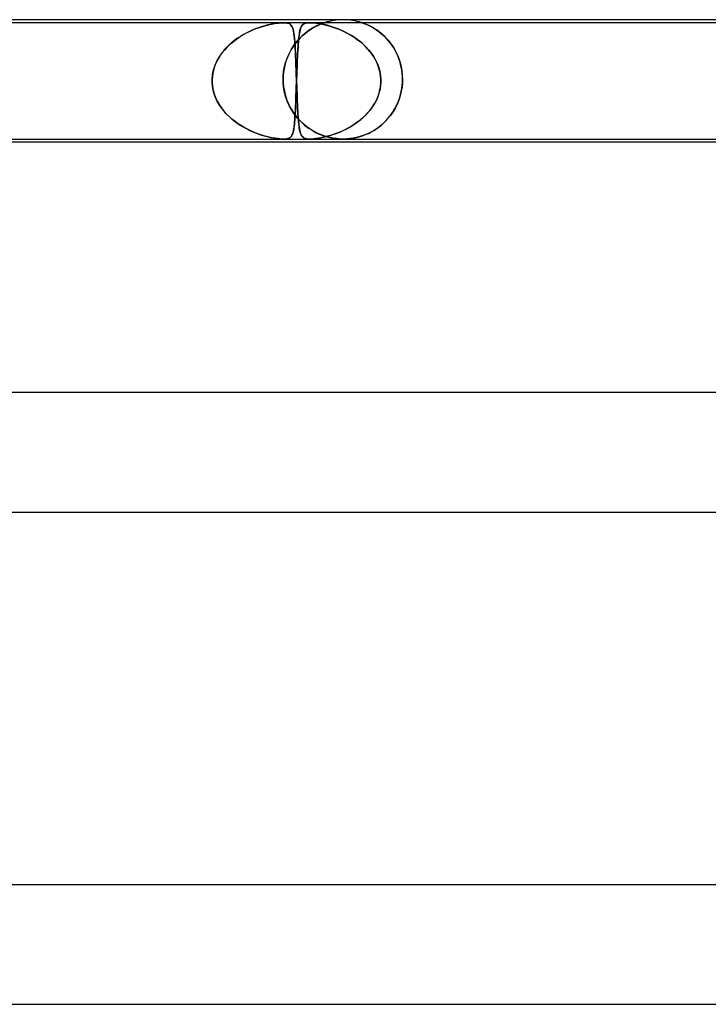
# Model space of a CAD drawing. Header units: millimetres. Extents: x -535 to 535, y -2 to 330.
# Tile 63 of 88: x 144 to 167, y 297 to 330. Entities that reach past the tile are written whole.
import ezdxf

# ---------------------------------------------------------------- set-up
doc = ezdxf.new("R2010")
doc.units = ezdxf.units.MM
doc.layers.add('HIDDEN', color=7, linetype='Continuous')
doc.layers.add('THICK', color=7, linetype='Continuous')

msp = doc.modelspace()

# ---------------------------------------------------------------- linework, layer by layer
at = {"layer": 'HIDDEN'}
for p, q in [((153.001, 329.9), (131.964, 329.9)), ((151.88, 329.616), (152.021, 329.677)), ((152.08, 329.7), (151.994, 329.666)), ((152.021, 329.677), (152.159, 329.729)), ((152.164, 329.731), (152.08, 329.7)), ((152.159, 329.729), (152.292, 329.773)), ((152.246, 329.759), (152.164, 329.731)), ((152.326, 329.784), (152.246, 329.759)), ((152.292, 329.773), (152.421, 329.81)), ((152.403, 329.805), (152.326, 329.784)), ((152.476, 329.824), (152.403, 329.805)), ((152.421, 329.81), (152.543, 329.84)), ((152.548, 329.841), (152.476, 329.824)), ((152.543, 329.84), (152.656, 329.863)), ((152.621, 329.856), (152.548, 329.841)), ((152.692, 329.869), (152.621, 329.856)), ((152.656, 329.863), (152.752, 329.879)), ((152.761, 329.88), (152.692, 329.869)), ((152.752, 329.879), (152.83, 329.889)), ((152.828, 329.889), (152.761, 329.88)), ((152.891, 329.895), (152.828, 329.889)), ((152.83, 329.889), (152.892, 329.895)), ((152.95, 329.899), (152.891, 329.895)), ((152.892, 329.895), (152.947, 329.899)), ((152.947, 329.899), (152.998, 329.9)), ((153.003, 329.9), (152.95, 329.899)), ((152.998, 329.9), (153.046, 329.899)), ((153.884, 329.9), (153.001, 329.9)), ((153.049, 329.899), (153.003, 329.9)), ((153.046, 329.899), (153.089, 329.895)), ((153.088, 329.895), (153.049, 329.899)), ((153.125, 329.889), (153.088, 329.895)), ((153.089, 329.895), (153.127, 329.889)), ((153.163, 329.879), (153.125, 329.889)), ((153.127, 329.889), (153.159, 329.88)), ((153.159, 329.88), (153.186, 329.869)), ((153.198, 329.863), (153.163, 329.879)), ((153.186, 329.869), (153.21, 329.856)), ((153.232, 329.84), (153.198, 329.863)), ((153.21, 329.856), (153.23, 329.841)), ((153.23, 329.841), (153.248, 329.824)), ((153.259, 329.81), (153.232, 329.84)), ((153.248, 329.824), (153.263, 329.805)), ((153.283, 329.773), (153.259, 329.81)), ((153.263, 329.805), (153.277, 329.784)), ((153.277, 329.784), (153.29, 329.759)), ((153.302, 329.729), (153.283, 329.773)), ((153.29, 329.759), (153.302, 329.731)), ((153.302, 329.731), (153.312, 329.7)), ((153.319, 329.677), (153.302, 329.729)), ((153.312, 329.7), (153.322, 329.666)), ((153.334, 329.616), (153.319, 329.677)), ((153.551, 329.634), (153.563, 329.679)), ((153.567, 329.691), (153.554, 329.647)), ((153.563, 329.679), (153.576, 329.719)), ((153.58, 329.73), (153.567, 329.691)), ((153.576, 329.719), (153.59, 329.754)), ((153.595, 329.764), (153.58, 329.73)), ((153.59, 329.754), (153.606, 329.785)), ((153.612, 329.793), (153.595, 329.764)), ((153.606, 329.785), (153.625, 329.811)), ((153.631, 329.819), (153.612, 329.793)), ((153.625, 329.811), (153.646, 329.835)), ((153.652, 329.84), (153.631, 329.819)), ((153.646, 329.835), (153.673, 329.855)), ((153.677, 329.858), (153.652, 329.84)), ((153.673, 329.855), (153.705, 329.872)), ((153.705, 329.873), (153.677, 329.858)), ((153.705, 329.872), (153.743, 329.885)), ((153.74, 329.884), (153.705, 329.873)), ((153.781, 329.893), (153.74, 329.884)), ((153.743, 329.885), (153.785, 329.894)), ((153.829, 329.898), (153.781, 329.893)), ((153.785, 329.894), (153.831, 329.898)), ((153.81, 329.61), (153.9, 329.672)), ((153.885, 329.9), (153.829, 329.898)), ((153.831, 329.898), (153.883, 329.9)), ((153.919, 329.685), (153.86, 329.646)), ((153.883, 329.9), (153.946, 329.898)), ((174.921, 329.9), (153.884, 329.9)), ((153.943, 329.898), (153.885, 329.9)), ((153.9, 329.672), (153.987, 329.726)), ((153.976, 329.719), (153.919, 329.685)), ((154.009, 329.894), (153.943, 329.898)), ((153.946, 329.898), (154.016, 329.893)), ((154.03, 329.75), (153.976, 329.719)), ((153.987, 329.726), (154.07, 329.771)), ((154.086, 329.885), (154.009, 329.894)), ((154.016, 329.893), (154.092, 329.884)), ((154.081, 329.777), (154.03, 329.75)), ((154.07, 329.771), (154.147, 329.809)), ((154.129, 329.801), (154.081, 329.777)), ((154.174, 329.872), (154.086, 329.885)), ((154.092, 329.884), (154.172, 329.873)), ((154.174, 329.822), (154.129, 329.801)), ((154.147, 329.809), (154.216, 329.84)), ((154.172, 329.873), (154.254, 329.858)), ((154.268, 329.855), (154.174, 329.872)), ((154.214, 329.839), (154.174, 329.822)), ((154.253, 329.855), (154.214, 329.839)), ((154.216, 329.84), (154.274, 329.864)), ((154.291, 329.87), (154.253, 329.855)), ((154.254, 329.858), (154.339, 329.84)), ((154.363, 329.835), (154.268, 329.855)), ((154.274, 329.864), (154.321, 329.881)), ((154.325, 329.883), (154.291, 329.87)), ((154.321, 329.881), (154.352, 329.892)), ((154.352, 329.892), (154.325, 329.883)), ((154.339, 329.84), (154.429, 329.819)), ((154.352, 329.892), (154.37, 329.898)), ((154.369, 329.898), (154.352, 329.892)), ((154.459, 329.811), (154.363, 329.835)), ((154.375, 329.9), (154.369, 329.898)), ((154.37, 329.898), (154.375, 329.9)), ((154.429, 329.819), (154.523, 329.793)), ((154.553, 329.785), (154.459, 329.811)), ((154.523, 329.793), (154.621, 329.764)), ((154.651, 329.754), (154.553, 329.785)), ((154.621, 329.764), (154.721, 329.73)), ((154.752, 329.719), (154.651, 329.754)), ((154.721, 329.73), (154.825, 329.691)), ((154.855, 329.679), (154.752, 329.719)), ((154.825, 329.691), (154.931, 329.647)), ((154.96, 329.634), (154.855, 329.679)), ((155.628, 329.899), (155.625, 329.9)), ((155.625, 329.9), (155.627, 329.899)), ((155.627, 329.899), (155.634, 329.897)), ((155.637, 329.896), (155.628, 329.899)), ((155.634, 329.897), (155.647, 329.892)), ((155.652, 329.891), (155.637, 329.896)), ((155.647, 329.892), (155.666, 329.886)), ((155.674, 329.883), (155.652, 329.891)), ((155.666, 329.886), (155.69, 329.877)), ((155.703, 329.872), (155.674, 329.883)), ((155.69, 329.877), (155.722, 329.865)), ((155.74, 329.858), (155.703, 329.872)), ((155.722, 329.865), (155.762, 329.849)), ((155.784, 329.84), (155.74, 329.858)), ((155.762, 329.849), (155.811, 329.828)), ((155.833, 329.818), (155.784, 329.84)), ((155.811, 329.828), (155.865, 329.803)), ((155.887, 329.792), (155.833, 329.818)), ((155.865, 329.803), (155.925, 329.772)), ((155.944, 329.761), (155.887, 329.792)), ((155.925, 329.772), (155.991, 329.736)), ((156.006, 329.727), (155.944, 329.761)), ((155.991, 329.736), (156.06, 329.694)), ((156.069, 329.688), (156.006, 329.727)), ((156.06, 329.694), (156.133, 329.646)), ((156.135, 329.644), (156.069, 329.688)), ((151.321, 329.274), (151.457, 329.375)), ((151.476, 329.388), (151.395, 329.331)), ((151.457, 329.375), (151.596, 329.465)), ((151.56, 329.442), (151.476, 329.388)), ((151.645, 329.494), (151.56, 329.442)), ((151.596, 329.465), (151.738, 329.545)), ((151.731, 329.542), (151.645, 329.494)), ((151.819, 329.586), (151.731, 329.542)), ((151.738, 329.545), (151.88, 329.616)), ((151.907, 329.628), (151.819, 329.586)), ((151.994, 329.666), (151.907, 329.628)), ((153.322, 329.666), (153.331, 329.628)), ((153.331, 329.628), (153.339, 329.586)), ((153.347, 329.545), (153.334, 329.616)), ((153.339, 329.586), (153.347, 329.542)), ((153.358, 329.465), (153.347, 329.545)), ((153.347, 329.542), (153.354, 329.494)), ((153.354, 329.494), (153.36, 329.442)), ((153.367, 329.375), (153.358, 329.465)), ((153.36, 329.442), (153.366, 329.388)), ((153.366, 329.388), (153.372, 329.331)), ((153.376, 329.274), (153.367, 329.375)), ((153.469, 329.295), (153.55, 329.384)), ((153.557, 329.391), (153.498, 329.328)), ((153.515, 329.412), (153.507, 329.337)), ((153.507, 329.34), (153.515, 329.407)), ((153.524, 329.48), (153.515, 329.412)), ((153.515, 329.407), (153.522, 329.471)), ((153.522, 329.471), (153.531, 329.529)), ((153.533, 329.542), (153.524, 329.48)), ((153.531, 329.529), (153.541, 329.584)), ((153.543, 329.597), (153.533, 329.542)), ((153.541, 329.584), (153.551, 329.634)), ((153.554, 329.647), (153.543, 329.597)), ((153.55, 329.384), (153.635, 329.466)), ((153.617, 329.45), (153.557, 329.391)), ((153.678, 329.504), (153.617, 329.45)), ((153.635, 329.466), (153.722, 329.541)), ((153.739, 329.555), (153.678, 329.504)), ((153.722, 329.541), (153.81, 329.61)), ((153.8, 329.602), (153.739, 329.555)), ((153.86, 329.646), (153.8, 329.602)), ((154.931, 329.647), (155.039, 329.597)), ((155.066, 329.584), (154.96, 329.634)), ((155.039, 329.597), (155.149, 329.542)), ((155.171, 329.529), (155.066, 329.584)), ((155.149, 329.542), (155.258, 329.48)), ((155.274, 329.471), (155.171, 329.529)), ((155.258, 329.48), (155.367, 329.412)), ((155.374, 329.407), (155.274, 329.471)), ((155.367, 329.412), (155.474, 329.337)), ((155.47, 329.34), (155.374, 329.407)), ((156.133, 329.646), (156.208, 329.591)), ((156.202, 329.596), (156.135, 329.644)), ((156.27, 329.542), (156.202, 329.596)), ((156.208, 329.591), (156.284, 329.53)), ((156.336, 329.484), (156.27, 329.542)), ((156.284, 329.53), (156.359, 329.463)), ((156.402, 329.421), (156.336, 329.484)), ((156.359, 329.463), (156.432, 329.39)), ((156.465, 329.355), (156.402, 329.421)), ((156.432, 329.39), (156.504, 329.311)), ((156.526, 329.285), (156.465, 329.355)), ((150.961, 328.915), (151.071, 329.043)), ((151.095, 329.069), (151.028, 328.995)), ((151.071, 329.043), (151.191, 329.163)), ((151.166, 329.139), (151.095, 329.069)), ((151.239, 329.206), (151.166, 329.139)), ((151.191, 329.163), (151.321, 329.274)), ((151.316, 329.27), (151.239, 329.206)), ((151.395, 329.331), (151.316, 329.27)), ((153.28, 329.035), (153.231, 328.951)), ((153.255, 328.993), (153.321, 329.1)), ((153.331, 329.115), (153.28, 329.035)), ((153.321, 329.1), (153.393, 329.2)), ((153.385, 329.19), (153.331, 329.115)), ((153.372, 329.331), (153.377, 329.27)), ((153.384, 329.163), (153.376, 329.274)), ((153.377, 329.27), (153.381, 329.206)), ((153.381, 329.206), (153.386, 329.139)), ((153.392, 329.043), (153.384, 329.163)), ((153.441, 329.261), (153.385, 329.19)), ((153.386, 329.139), (153.39, 329.069)), ((153.39, 329.069), (153.394, 328.995)), ((153.398, 328.915), (153.392, 329.043)), ((153.393, 329.2), (153.469, 329.295)), ((153.498, 329.328), (153.441, 329.261)), ((153.478, 328.939), (153.483, 329.028)), ((153.486, 329.075), (153.48, 328.976)), ((153.483, 329.028), (153.489, 329.112)), ((153.493, 329.168), (153.486, 329.075)), ((153.489, 329.112), (153.494, 329.192)), ((153.5, 329.256), (153.493, 329.168)), ((153.494, 329.192), (153.501, 329.268)), ((153.507, 329.337), (153.5, 329.256)), ((153.501, 329.268), (153.507, 329.34)), ((155.564, 329.268), (155.47, 329.34)), ((155.474, 329.337), (155.579, 329.256)), ((155.653, 329.192), (155.564, 329.268)), ((155.579, 329.256), (155.68, 329.168)), ((155.739, 329.112), (155.653, 329.192)), ((155.68, 329.168), (155.775, 329.075)), ((155.819, 329.028), (155.739, 329.112)), ((155.775, 329.075), (155.864, 328.976)), ((155.894, 328.939), (155.819, 329.028)), ((156.504, 329.311), (156.574, 329.225)), ((156.584, 329.211), (156.526, 329.285)), ((156.574, 329.225), (156.641, 329.133)), ((156.64, 329.134), (156.584, 329.211)), ((156.692, 329.053), (156.64, 329.134)), ((156.641, 329.133), (156.704, 329.034)), ((156.741, 328.968), (156.692, 329.053)), ((156.704, 329.034), (156.763, 328.928)), ((150.779, 328.633), (150.863, 328.778)), ((150.849, 328.756), (150.799, 328.67)), ((150.904, 328.839), (150.849, 328.756)), ((150.863, 328.778), (150.961, 328.915)), ((150.964, 328.919), (150.904, 328.839)), ((151.028, 328.995), (150.964, 328.919)), ((153.095, 328.644), (153.141, 328.765)), ((153.143, 328.769), (153.105, 328.671)), ((153.141, 328.765), (153.195, 328.882)), ((153.185, 328.862), (153.143, 328.769)), ((153.231, 328.951), (153.185, 328.862)), ((153.195, 328.882), (153.255, 328.993)), ((153.394, 328.995), (153.398, 328.919)), ((153.398, 328.919), (153.402, 328.839)), ((153.405, 328.778), (153.398, 328.915)), ((153.402, 328.839), (153.406, 328.756)), ((153.411, 328.633), (153.405, 328.778)), ((153.406, 328.756), (153.409, 328.67)), ((153.468, 328.76), (153.463, 328.644)), ((153.463, 328.651), (153.468, 328.751)), ((153.474, 328.871), (153.468, 328.76)), ((153.468, 328.751), (153.473, 328.847)), ((153.473, 328.847), (153.478, 328.939)), ((153.48, 328.976), (153.474, 328.871)), ((155.864, 328.976), (155.947, 328.871)), ((155.964, 328.847), (155.894, 328.939)), ((155.947, 328.871), (156.022, 328.76)), ((156.027, 328.751), (155.964, 328.847)), ((156.022, 328.76), (156.088, 328.644)), ((156.084, 328.651), (156.027, 328.751)), ((156.786, 328.881), (156.741, 328.968)), ((156.763, 328.928), (156.817, 328.814)), ((156.827, 328.79), (156.786, 328.881)), ((156.817, 328.814), (156.865, 328.694)), ((156.864, 328.697), (156.827, 328.79)), ((156.896, 328.602), (156.864, 328.697)), ((156.865, 328.694), (156.907, 328.567)), ((150.679, 328.394), (150.651, 328.298)), ((150.658, 328.325), (150.71, 328.481)), ((150.713, 328.489), (150.679, 328.394)), ((150.71, 328.481), (150.779, 328.633)), ((150.753, 328.581), (150.713, 328.489)), ((150.799, 328.67), (150.753, 328.581)), ((153.019, 328.351), (153.001, 328.237)), ((153.005, 328.262), (153.026, 328.391)), ((153.042, 328.462), (153.019, 328.351)), ((153.026, 328.391), (153.057, 328.519)), ((153.071, 328.569), (153.042, 328.462)), ((153.057, 328.519), (153.095, 328.644)), ((153.105, 328.671), (153.071, 328.569)), ((153.409, 328.67), (153.413, 328.581)), ((153.417, 328.481), (153.411, 328.633)), ((153.413, 328.581), (153.416, 328.489)), ((153.416, 328.489), (153.42, 328.394)), ((153.422, 328.325), (153.417, 328.481)), ((153.42, 328.394), (153.423, 328.298)), ((153.452, 328.398), (153.447, 328.268)), ((153.45, 328.334), (153.454, 328.442)), ((153.457, 328.523), (153.452, 328.398)), ((153.454, 328.442), (153.459, 328.548)), ((153.463, 328.644), (153.457, 328.523)), ((153.459, 328.548), (153.463, 328.651)), ((156.134, 328.548), (156.084, 328.651)), ((156.088, 328.644), (156.145, 328.523)), ((156.177, 328.442), (156.134, 328.548)), ((156.145, 328.523), (156.192, 328.398)), ((156.211, 328.334), (156.177, 328.442)), ((156.192, 328.398), (156.227, 328.268)), ((156.924, 328.504), (156.896, 328.602)), ((156.907, 328.567), (156.941, 328.433)), ((156.947, 328.404), (156.924, 328.504)), ((156.941, 328.433), (156.966, 328.293)), ((156.965, 328.304), (156.947, 328.404)), ((150.609, 328), (150.624, 328.163)), ((150.616, 328.1), (150.609, 328)), ((150.63, 328.2), (150.616, 328.1)), ((150.624, 328.163), (150.658, 328.325)), ((150.651, 328.298), (150.63, 328.2)), ((152.987, 328), (152.991, 328.131)), ((152.991, 328.12), (152.987, 328)), ((152.991, 328.131), (153.005, 328.262)), ((153.001, 328.237), (152.991, 328.12)), ((153.428, 328.163), (153.422, 328.325)), ((153.423, 328.298), (153.427, 328.2)), ((153.427, 328.2), (153.43, 328.1)), ((153.434, 328), (153.428, 328.163)), ((153.43, 328.1), (153.434, 328)), ((153.442, 328.135), (153.438, 328)), ((153.438, 328), (153.442, 328.113)), ((153.447, 328.268), (153.442, 328.135)), ((153.442, 328.113), (153.446, 328.224)), ((153.446, 328.224), (153.45, 328.334)), ((156.237, 328.224), (156.211, 328.334)), ((156.227, 328.268), (156.251, 328.135)), ((156.254, 328.113), (156.237, 328.224)), ((156.251, 328.135), (156.262, 328)), ((156.262, 328), (156.254, 328.113)), ((156.977, 328.203), (156.965, 328.304)), ((156.966, 328.293), (156.982, 328.149)), ((156.985, 328.102), (156.977, 328.203)), ((156.982, 328.149), (156.987, 328)), ((156.987, 328), (156.985, 328.102)), ((150.608, 327.983), (150.609, 328)), ((150.609, 328), (150.608, 327.983)), ((150.608, 327.967), (150.608, 327.983)), ((150.608, 327.983), (150.608, 327.967)), ((150.608, 327.95), (150.608, 327.967)), ((150.608, 327.967), (150.608, 327.95)), ((150.608, 327.933), (150.608, 327.95)), ((150.608, 327.95), (150.608, 327.933)), ((150.608, 327.917), (150.608, 327.933)), ((150.608, 327.933), (150.608, 327.917)), ((150.609, 327.9), (150.608, 327.917)), ((150.608, 327.917), (150.609, 327.9)), ((150.62, 327.768), (150.609, 327.9)), ((150.609, 327.9), (150.62, 327.769)), ((150.62, 327.769), (150.642, 327.64)), ((150.643, 327.638), (150.62, 327.768)), ((152.987, 328), (152.987, 327.983)), ((152.987, 327.983), (152.987, 328)), ((152.987, 327.983), (152.987, 327.967)), ((152.987, 327.967), (152.987, 327.983)), ((152.987, 327.967), (152.988, 327.95)), ((152.988, 327.95), (152.987, 327.967)), ((152.988, 327.95), (152.988, 327.933)), ((152.988, 327.933), (152.988, 327.95)), ((152.988, 327.933), (152.989, 327.917)), ((152.989, 327.917), (152.988, 327.933)), ((152.989, 327.917), (152.989, 327.9)), ((152.989, 327.9), (152.989, 327.917)), ((153.002, 327.754), (152.989, 327.9)), ((152.989, 327.9), (153.003, 327.749)), ((153.025, 327.611), (153.002, 327.754)), ((153.003, 327.749), (153.028, 327.599)), ((153.424, 327.607), (153.429, 327.752)), ((153.43, 327.789), (153.426, 327.677)), ((153.429, 327.752), (153.434, 327.9)), ((153.434, 327.9), (153.43, 327.789)), ((153.434, 328), (153.434, 327.983)), ((153.434, 327.983), (153.434, 328)), ((153.434, 327.983), (153.435, 327.967)), ((153.435, 327.967), (153.434, 327.983)), ((153.435, 327.917), (153.434, 327.9)), ((153.434, 327.9), (153.435, 327.917)), ((153.435, 327.967), (153.436, 327.95)), ((153.436, 327.95), (153.435, 327.967)), ((153.436, 327.95), (153.435, 327.933)), ((153.435, 327.933), (153.436, 327.95)), ((153.435, 327.933), (153.435, 327.917)), ((153.435, 327.917), (153.435, 327.933)), ((153.437, 327.983), (153.436, 327.967)), ((153.436, 327.967), (153.437, 327.983)), ((153.436, 327.967), (153.436, 327.95)), ((153.436, 327.95), (153.436, 327.967)), ((153.436, 327.95), (153.436, 327.933)), ((153.436, 327.933), (153.436, 327.95)), ((153.436, 327.933), (153.437, 327.917)), ((153.437, 327.917), (153.436, 327.933)), ((153.438, 328), (153.437, 327.983)), ((153.437, 327.983), (153.438, 328)), ((153.437, 327.917), (153.437, 327.9)), ((153.437, 327.9), (153.437, 327.917)), ((153.437, 327.9), (153.442, 327.769)), ((153.442, 327.768), (153.437, 327.9)), ((153.442, 327.769), (153.447, 327.64)), ((153.447, 327.638), (153.442, 327.768)), ((156.221, 327.607), (156.249, 327.752)), ((156.254, 327.789), (156.237, 327.677)), ((156.249, 327.752), (156.262, 327.9)), ((156.262, 327.9), (156.254, 327.789)), ((156.263, 327.983), (156.262, 328)), ((156.262, 328), (156.263, 327.983)), ((156.262, 327.9), (156.263, 327.917)), ((156.263, 327.917), (156.262, 327.9)), ((156.263, 327.967), (156.263, 327.983)), ((156.263, 327.983), (156.263, 327.967)), ((156.263, 327.95), (156.263, 327.967)), ((156.263, 327.967), (156.263, 327.95)), ((156.263, 327.933), (156.263, 327.95)), ((156.263, 327.95), (156.263, 327.933)), ((156.263, 327.917), (156.263, 327.933)), ((156.263, 327.933), (156.263, 327.917)), ((156.946, 327.593), (156.964, 327.694)), ((156.972, 327.749), (156.947, 327.599)), ((156.964, 327.694), (156.977, 327.797)), ((156.985, 327.9), (156.972, 327.749)), ((156.977, 327.797), (156.985, 327.9)), ((156.985, 327.9), (156.986, 327.917)), ((156.986, 327.917), (156.985, 327.9)), ((156.986, 327.933), (156.987, 327.95)), ((156.987, 327.95), (156.986, 327.933)), ((156.986, 327.917), (156.986, 327.933)), ((156.986, 327.933), (156.986, 327.917)), ((156.987, 327.983), (156.987, 328)), ((156.987, 328), (156.987, 327.983)), ((156.987, 327.967), (156.987, 327.983)), ((156.987, 327.983), (156.987, 327.967)), ((156.987, 327.95), (156.987, 327.967)), ((156.987, 327.967), (156.987, 327.95)), ((150.642, 327.64), (150.676, 327.514)), ((150.678, 327.51), (150.643, 327.638)), ((150.676, 327.514), (150.722, 327.39)), ((150.723, 327.387), (150.678, 327.51)), ((150.722, 327.39), (150.778, 327.269)), ((150.778, 327.268), (150.723, 327.387)), ((153.058, 327.473), (153.025, 327.611)), ((153.028, 327.599), (153.065, 327.45)), ((153.1, 327.341), (153.058, 327.473)), ((153.065, 327.45), (153.113, 327.304)), ((153.413, 327.329), (153.418, 327.465)), ((153.418, 327.459), (153.414, 327.353)), ((153.418, 327.465), (153.424, 327.607)), ((153.422, 327.567), (153.418, 327.459)), ((153.426, 327.677), (153.422, 327.567)), ((153.447, 327.64), (153.452, 327.514)), ((153.452, 327.51), (153.447, 327.638)), ((153.452, 327.514), (153.457, 327.39)), ((153.457, 327.387), (153.452, 327.51)), ((153.457, 327.39), (153.462, 327.269)), ((153.462, 327.268), (153.457, 327.387)), ((156.124, 327.329), (156.179, 327.465)), ((156.177, 327.459), (156.135, 327.353)), ((156.211, 327.567), (156.177, 327.459)), ((156.179, 327.465), (156.221, 327.607)), ((156.237, 327.677), (156.211, 327.567)), ((156.911, 327.451), (156.864, 327.304)), ((156.864, 327.305), (156.895, 327.398)), ((156.895, 327.398), (156.923, 327.494)), ((156.947, 327.599), (156.911, 327.451)), ((156.923, 327.494), (156.946, 327.593)), ((150.778, 327.269), (150.844, 327.153)), ((150.843, 327.154), (150.778, 327.268)), ((150.916, 327.045), (150.843, 327.154)), ((150.844, 327.153), (150.918, 327.042)), ((150.996, 326.941), (150.916, 327.045)), ((150.918, 327.042), (151.001, 326.936)), ((153.149, 327.216), (153.1, 327.341)), ((153.113, 327.304), (153.173, 327.163)), ((153.204, 327.097), (153.149, 327.216)), ((153.173, 327.163), (153.242, 327.027)), ((153.266, 326.985), (153.204, 327.097)), ((153.397, 326.959), (153.402, 327.075)), ((153.401, 327.055), (153.397, 326.962)), ((153.406, 327.151), (153.401, 327.055)), ((153.402, 327.075), (153.408, 327.199)), ((153.41, 327.25), (153.406, 327.151)), ((153.408, 327.199), (153.413, 327.329)), ((153.414, 327.353), (153.41, 327.25)), ((153.462, 327.269), (153.467, 327.153)), ((153.467, 327.154), (153.462, 327.268)), ((153.473, 327.045), (153.467, 327.154)), ((153.467, 327.153), (153.473, 327.042)), ((153.478, 326.941), (153.473, 327.045)), ((153.473, 327.042), (153.479, 326.936)), ((155.892, 326.959), (155.979, 327.075)), ((155.965, 327.055), (155.895, 326.962)), ((156.028, 327.151), (155.965, 327.055)), ((155.979, 327.075), (156.057, 327.199)), ((156.085, 327.25), (156.028, 327.151)), ((156.057, 327.199), (156.124, 327.329)), ((156.135, 327.353), (156.085, 327.25)), ((156.703, 326.968), (156.748, 327.047)), ((156.805, 327.163), (156.737, 327.028)), ((156.748, 327.047), (156.79, 327.13)), ((156.79, 327.13), (156.829, 327.216)), ((156.864, 327.304), (156.805, 327.163)), ((156.829, 327.216), (156.864, 327.305)), ((151.083, 326.843), (150.996, 326.941)), ((151.001, 326.936), (151.091, 326.835)), ((151.176, 326.751), (151.083, 326.843)), ((151.091, 326.835), (151.188, 326.74)), ((151.273, 326.664), (151.176, 326.751)), ((151.188, 326.74), (151.29, 326.65)), ((153.242, 327.027), (153.321, 326.898)), ((153.333, 326.88), (153.266, 326.985)), ((153.321, 326.898), (153.409, 326.776)), ((153.404, 326.782), (153.333, 326.88)), ((153.382, 326.71), (153.376, 326.634)), ((153.378, 326.65), (153.384, 326.746)), ((153.387, 326.79), (153.382, 326.71)), ((153.384, 326.746), (153.391, 326.849)), ((153.392, 326.874), (153.387, 326.79)), ((153.391, 326.849), (153.397, 326.959)), ((153.397, 326.962), (153.392, 326.874)), ((153.48, 326.69), (153.404, 326.782)), ((153.409, 326.776), (153.505, 326.662)), ((153.484, 326.843), (153.478, 326.941)), ((153.479, 326.936), (153.485, 326.835)), ((153.491, 326.751), (153.484, 326.843)), ((153.485, 326.835), (153.492, 326.74)), ((153.497, 326.664), (153.491, 326.751)), ((153.492, 326.74), (153.499, 326.65)), ((155.655, 326.71), (155.566, 326.634)), ((155.586, 326.65), (155.694, 326.746)), ((155.74, 326.79), (155.655, 326.71)), ((155.694, 326.746), (155.797, 326.849)), ((155.82, 326.874), (155.74, 326.79)), ((155.797, 326.849), (155.892, 326.959)), ((155.895, 326.962), (155.82, 326.874)), ((156.573, 326.776), (156.478, 326.662)), ((156.501, 326.687), (156.555, 326.752)), ((156.555, 326.752), (156.606, 326.821)), ((156.66, 326.898), (156.573, 326.776)), ((156.606, 326.821), (156.656, 326.893)), ((156.656, 326.893), (156.703, 326.968)), ((156.737, 327.028), (156.66, 326.898)), ((151.376, 326.583), (151.273, 326.664)), ((151.29, 326.65), (151.398, 326.567)), ((151.482, 326.508), (151.376, 326.583)), ((151.398, 326.567), (151.511, 326.488)), ((151.591, 326.438), (151.482, 326.508)), ((151.511, 326.488), (151.628, 326.416)), ((151.702, 326.374), (151.591, 326.438)), ((151.628, 326.416), (151.748, 326.349)), ((151.813, 326.316), (151.702, 326.374)), ((153.349, 326.376), (153.341, 326.324)), ((153.344, 326.344), (153.354, 326.409)), ((153.357, 326.433), (153.349, 326.376)), ((153.354, 326.409), (153.363, 326.482)), ((153.364, 326.495), (153.357, 326.433)), ((153.363, 326.482), (153.37, 326.562)), ((153.37, 326.562), (153.364, 326.495)), ((153.37, 326.562), (153.378, 326.65)), ((153.376, 326.634), (153.37, 326.562)), ((153.559, 326.605), (153.48, 326.69)), ((153.505, 326.583), (153.497, 326.664)), ((153.499, 326.65), (153.506, 326.567)), ((153.505, 326.662), (153.609, 326.556)), ((153.512, 326.508), (153.505, 326.583)), ((153.506, 326.567), (153.515, 326.488)), ((153.521, 326.438), (153.512, 326.508)), ((153.515, 326.488), (153.524, 326.416)), ((153.53, 326.374), (153.521, 326.438)), ((153.524, 326.416), (153.534, 326.349)), ((153.54, 326.316), (153.53, 326.374)), ((153.641, 326.527), (153.559, 326.605)), ((153.609, 326.556), (153.719, 326.459)), ((153.725, 326.454), (153.641, 326.527)), ((153.719, 326.459), (153.836, 326.37)), ((153.811, 326.388), (153.725, 326.454)), ((153.897, 326.328), (153.811, 326.388)), ((155.181, 326.376), (155.082, 326.324)), ((155.121, 326.344), (155.24, 326.409)), ((155.279, 326.433), (155.181, 326.376)), ((155.24, 326.409), (155.357, 326.482)), ((155.377, 326.495), (155.279, 326.433)), ((155.357, 326.482), (155.473, 326.562)), ((155.473, 326.562), (155.377, 326.495)), ((155.473, 326.562), (155.586, 326.65)), ((155.566, 326.634), (155.473, 326.562)), ((156.147, 326.365), (156.208, 326.411)), ((156.267, 326.458), (156.152, 326.369)), ((156.208, 326.411), (156.269, 326.459)), ((156.376, 326.556), (156.267, 326.458)), ((156.269, 326.459), (156.329, 326.511)), ((156.329, 326.511), (156.388, 326.567)), ((156.478, 326.662), (156.376, 326.556)), ((156.388, 326.567), (156.445, 326.625)), ((156.445, 326.625), (156.501, 326.687)), ((151.748, 326.349), (151.871, 326.288)), ((151.923, 326.265), (151.813, 326.316)), ((151.871, 326.288), (151.994, 326.234)), ((152.03, 326.219), (151.923, 326.265)), ((151.994, 326.234), (152.115, 326.187)), ((152.136, 326.179), (152.03, 326.219)), ((152.115, 326.187), (152.233, 326.145)), ((152.238, 326.144), (152.136, 326.179)), ((152.233, 326.145), (152.347, 326.11)), ((152.336, 326.113), (152.238, 326.144)), ((152.43, 326.087), (152.336, 326.113)), ((152.347, 326.11), (152.456, 326.081)), ((152.523, 326.065), (152.43, 326.087)), ((152.456, 326.081), (152.559, 326.056)), ((152.617, 326.045), (152.523, 326.065)), ((152.559, 326.056), (152.653, 326.037)), ((152.708, 326.028), (152.617, 326.045)), ((153.173, 326.025), (153.204, 326.04)), ((153.207, 326.042), (153.177, 326.027)), ((153.204, 326.04), (153.231, 326.06)), ((153.232, 326.061), (153.207, 326.042)), ((153.231, 326.06), (153.254, 326.084)), ((153.252, 326.082), (153.232, 326.061)), ((153.269, 326.105), (153.252, 326.082)), ((153.254, 326.084), (153.275, 326.113)), ((153.285, 326.131), (153.269, 326.105)), ((153.275, 326.113), (153.292, 326.148)), ((153.298, 326.161), (153.285, 326.131)), ((153.292, 326.148), (153.308, 326.187)), ((153.311, 326.196), (153.298, 326.161)), ((153.308, 326.187), (153.321, 326.233)), ((153.322, 326.234), (153.311, 326.196)), ((153.321, 326.233), (153.334, 326.285)), ((153.332, 326.277), (153.322, 326.234)), ((153.341, 326.324), (153.332, 326.277)), ((153.334, 326.285), (153.344, 326.344)), ((153.534, 326.349), (153.546, 326.288)), ((153.551, 326.265), (153.54, 326.316)), ((153.546, 326.288), (153.559, 326.234)), ((153.563, 326.219), (153.551, 326.265)), ((153.559, 326.234), (153.573, 326.187)), ((153.576, 326.179), (153.563, 326.219)), ((153.573, 326.187), (153.59, 326.145)), ((153.591, 326.144), (153.576, 326.179)), ((153.59, 326.145), (153.609, 326.11)), ((153.607, 326.113), (153.591, 326.144)), ((153.625, 326.087), (153.607, 326.113)), ((153.609, 326.11), (153.631, 326.081)), ((153.647, 326.065), (153.625, 326.087)), ((153.631, 326.081), (153.656, 326.056)), ((153.672, 326.045), (153.647, 326.065)), ((153.656, 326.056), (153.684, 326.037)), ((153.704, 326.028), (153.672, 326.045)), ((153.836, 326.37), (153.956, 326.292)), ((153.983, 326.275), (153.897, 326.328)), ((153.956, 326.292), (154.077, 326.224)), ((154.068, 326.228), (153.983, 326.275)), ((154.152, 326.187), (154.068, 326.228)), ((154.077, 326.224), (154.198, 326.167)), ((154.235, 326.151), (154.152, 326.187)), ((154.158, 326.025), (154.245, 326.04)), ((154.255, 326.042), (154.168, 326.027)), ((154.198, 326.167), (154.318, 326.119)), ((154.315, 326.12), (154.235, 326.151)), ((154.245, 326.04), (154.339, 326.06)), ((154.343, 326.061), (154.255, 326.042)), ((154.393, 326.094), (154.315, 326.12)), ((154.318, 326.119), (154.436, 326.081)), ((154.339, 326.06), (154.44, 326.084)), ((154.431, 326.082), (154.343, 326.061)), ((154.469, 326.071), (154.393, 326.094)), ((154.517, 326.105), (154.431, 326.082)), ((154.436, 326.081), (154.551, 326.051)), ((154.44, 326.084), (154.546, 326.113)), ((154.546, 326.052), (154.469, 326.071)), ((154.605, 326.131), (154.517, 326.105)), ((154.546, 326.113), (154.656, 326.148)), ((154.622, 326.036), (154.546, 326.052)), ((154.551, 326.051), (154.66, 326.029)), ((154.696, 326.161), (154.605, 326.131)), ((154.656, 326.148), (154.769, 326.187)), ((154.79, 326.196), (154.696, 326.161)), ((154.769, 326.187), (154.884, 326.233)), ((154.886, 326.234), (154.79, 326.196)), ((154.884, 326.233), (155.002, 326.285)), ((154.983, 326.277), (154.886, 326.234)), ((155.082, 326.324), (154.983, 326.277)), ((155.002, 326.285), (155.121, 326.344)), ((155.441, 326.05), (155.333, 326.028)), ((155.364, 326.034), (155.433, 326.048)), ((155.433, 326.048), (155.498, 326.064)), ((155.556, 326.08), (155.441, 326.05)), ((155.498, 326.064), (155.559, 326.08)), ((155.674, 326.118), (155.556, 326.08)), ((155.559, 326.08), (155.615, 326.098)), ((155.615, 326.098), (155.671, 326.117)), ((155.671, 326.117), (155.728, 326.138)), ((155.793, 326.166), (155.674, 326.118)), ((155.728, 326.138), (155.786, 326.162)), ((155.786, 326.162), (155.845, 326.189)), ((155.913, 326.223), (155.793, 326.166)), ((155.845, 326.189), (155.904, 326.218)), ((155.904, 326.218), (155.964, 326.25)), ((156.033, 326.29), (155.913, 326.223)), ((155.964, 326.25), (156.025, 326.285)), ((156.025, 326.285), (156.086, 326.324)), ((156.152, 326.369), (156.033, 326.29)), ((156.086, 326.324), (156.147, 326.365)), ((152.653, 326.037), (152.734, 326.024)), ((152.796, 326.015), (152.708, 326.028)), ((152.734, 326.024), (152.803, 326.014)), ((152.874, 326.006), (152.796, 326.015)), ((152.803, 326.014), (152.862, 326.007)), ((152.862, 326.007), (152.912, 326.003)), ((152.942, 326.001), (152.874, 326.006)), ((152.912, 326.003), (152.957, 326.001)), ((153, 326), (152.942, 326.001)), ((152.957, 326.001), (152.999, 326)), ((152.999, 326), (153.038, 326.001)), ((153.052, 326.001), (153, 326)), ((153.038, 326.001), (153.074, 326.003)), ((153.099, 326.006), (153.052, 326.001)), ((153.074, 326.003), (153.108, 326.008)), ((153.141, 326.015), (153.099, 326.006)), ((153.108, 326.008), (153.141, 326.015)), ((153.177, 326.027), (153.141, 326.015)), ((153.141, 326.015), (153.173, 326.025)), ((153.684, 326.037), (153.714, 326.024)), ((153.741, 326.015), (153.704, 326.028)), ((153.714, 326.024), (153.745, 326.014)), ((153.784, 326.006), (153.741, 326.015)), ((153.745, 326.014), (153.776, 326.007)), ((153.776, 326.007), (153.809, 326.003)), ((153.831, 326.001), (153.784, 326.006)), ((153.809, 326.003), (153.844, 326.001)), ((153.883, 326), (153.831, 326.001)), ((153.844, 326.001), (153.883, 326)), ((153.883, 326), (153.925, 326.001)), ((153.942, 326.001), (153.883, 326)), ((153.925, 326.001), (153.971, 326.003)), ((154.009, 326.006), (153.942, 326.001)), ((153.971, 326.003), (154.023, 326.008)), ((154.085, 326.015), (154.009, 326.006)), ((154.023, 326.008), (154.085, 326.015)), ((154.168, 326.027), (154.085, 326.015)), ((154.085, 326.015), (154.158, 326.025)), ((154.698, 326.023), (154.622, 326.036)), ((154.66, 326.029), (154.758, 326.014)), ((154.774, 326.013), (154.698, 326.023)), ((154.758, 326.014), (154.846, 326.006)), ((154.85, 326.006), (154.774, 326.013)), ((154.846, 326.006), (154.924, 326.001)), ((154.925, 326.001), (154.85, 326.006)), ((154.924, 326.001), (154.999, 326)), ((154.999, 326), (154.925, 326.001)), ((155.073, 326.001), (154.999, 326)), ((154.999, 326), (155.072, 326.001)), ((155.072, 326.001), (155.146, 326.005)), ((155.15, 326.006), (155.073, 326.001)), ((155.146, 326.005), (155.22, 326.012)), ((155.236, 326.014), (155.15, 326.006)), ((155.22, 326.012), (155.293, 326.022)), ((155.333, 326.028), (155.236, 326.014)), ((155.293, 326.022), (155.364, 326.034))]:
    msp.add_line(p, q, dxfattribs=at)
for start, end in [(90, 108.1998), (71.8047, 90)]:
    msp.add_arc((155, 328), 2, start, end, dxfattribs=at)
at = {"layer": 'THICK'}
for p, q in [((308, 330), (0, 330)), ((2, 326), (216.37, 326)), ((215.681, 325.9), (43.841, 325.9)), ((316, 317.5), (0, 317.5)), ((1.756, 313.5), (222.201, 313.5)), ((325, 301), (0, 301)), ((1.805, 297), (228.529, 297))]:
    msp.add_line(p, q, dxfattribs=at)

doc.saveas('drawing.dxf')
